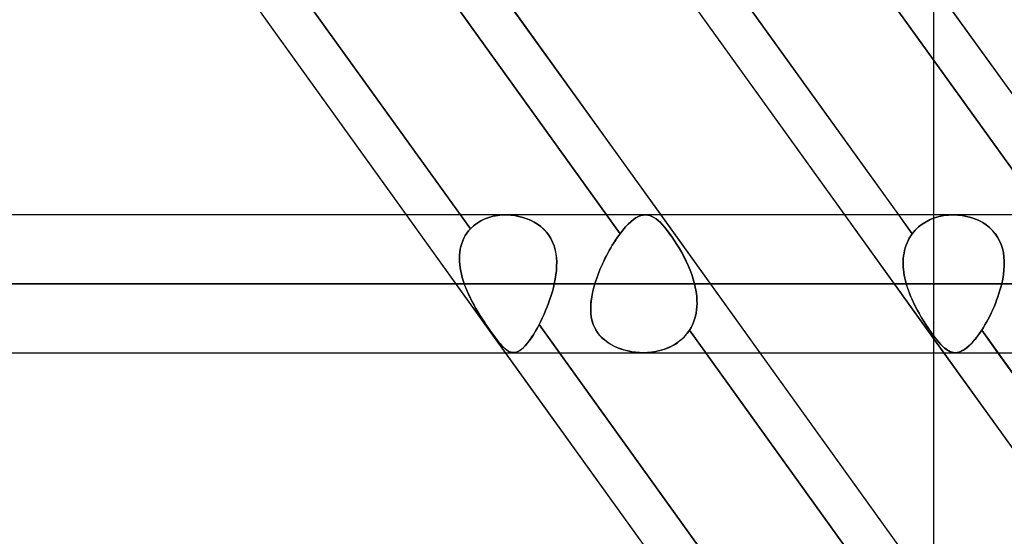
# Model space of a CAD drawing. Header units: millimetres. Extents: x -243 to 243, y -92 to 86.
# Tile 46 of 81: x 44.51 to 57.31, y -28.34 to -21.63. Entities that reach past the tile are written whole.
import ezdxf

# ---------------------------------------------------------------- set-up
doc = ezdxf.new("R2010")
doc.units = ezdxf.units.MM
doc.layers.add('MAIN-1', color=7, linetype='Continuous')

msp = doc.modelspace()

# ---------------------------------------------------------------- linework, layer by layer
at = {"layer": 'MAIN-1'}
for p, q in [((46.593, -15.474), (65.352, -41.558)), ((52.288, -15.474), (71.047, -41.558)), ((44.923, -16.772), (50.368, -24.343)), ((46.884, -16.858), (52.313, -24.407)), ((52.313, -24.407), (46.884, -16.858)), ((50.681, -16.858), (56.11, -24.407)), ((52.518, -16.772), (57.962, -24.343)), ((57.962, -24.343), (52.518, -16.772)), ((50.238, -24.163), (45.197, -17.153)), ((47.8, -17.153), (52.841, -24.163)), ((55.934, -24.163), (50.893, -17.153)), ((53.496, -17.153), (58.537, -24.163)), ((44.64, -17.357), (63.399, -43.441)), ((44.64, -17.357), (49.534, -24.163)), ((50.335, -17.357), (69.094, -43.441)), ((50.335, -17.357), (55.23, -24.163)), ((56.385, -21.17), (56.385, -25.953)), ((135.382, -24.163), (-135.382, -24.163)), ((135.382, -24.163), (-135.382, -24.163)), ((50.827, -24.163), (-50.827, -24.163)), ((50.827, -24.163), (-50.827, -24.163)), ((49.534, -24.163), (50.821, -25.953)), ((50.368, -24.343), (50.238, -24.163)), ((50.608, -24.195), (50.665, -24.18)), ((50.665, -24.18), (50.608, -24.195)), ((50.665, -24.18), (50.723, -24.17)), ((50.723, -24.17), (50.665, -24.18)), ((50.723, -24.17), (50.782, -24.164)), ((50.782, -24.164), (50.723, -24.17)), ((50.782, -24.164), (50.842, -24.163)), ((50.842, -24.163), (50.782, -24.164)), ((50.842, -24.163), (50.895, -24.165)), ((50.895, -24.165), (50.842, -24.163)), ((50.895, -24.165), (50.947, -24.172)), ((50.948, -24.172), (50.895, -24.165)), ((50.947, -24.172), (50.999, -24.182)), ((50.999, -24.182), (50.948, -24.172)), ((50.999, -24.182), (51.05, -24.195)), ((51.051, -24.195), (50.999, -24.182)), ((52.584, -24.172), (52.552, -24.184)), ((52.552, -24.184), (52.584, -24.172)), ((52.615, -24.165), (52.584, -24.172)), ((52.584, -24.172), (52.615, -24.165)), ((52.645, -24.163), (52.615, -24.165)), ((52.615, -24.165), (52.645, -24.163)), ((56.642, -24.163), (52.643, -24.163)), ((56.642, -24.163), (52.643, -24.163)), ((52.672, -24.165), (52.645, -24.163)), ((52.645, -24.163), (52.672, -24.165)), ((52.699, -24.171), (52.672, -24.165)), ((52.672, -24.165), (52.699, -24.171)), ((52.726, -24.182), (52.699, -24.171)), ((52.699, -24.171), (52.726, -24.182)), ((52.753, -24.196), (52.726, -24.182)), ((52.726, -24.182), (52.753, -24.196)), ((52.841, -24.163), (54.129, -25.953)), ((55.23, -24.163), (56.517, -25.953)), ((56.11, -24.407), (55.934, -24.163)), ((56.46, -24.184), (56.521, -24.172)), ((56.521, -24.172), (56.46, -24.184)), ((56.521, -24.172), (56.583, -24.165)), ((56.583, -24.165), (56.521, -24.172)), ((56.583, -24.165), (56.646, -24.163)), ((56.646, -24.163), (56.583, -24.165)), ((56.646, -24.163), (56.703, -24.165)), ((56.703, -24.165), (56.646, -24.163)), ((56.703, -24.165), (56.759, -24.171)), ((56.76, -24.171), (56.703, -24.165)), ((56.759, -24.171), (56.815, -24.182)), ((56.816, -24.182), (56.76, -24.171)), ((56.815, -24.182), (56.87, -24.196)), ((56.871, -24.196), (56.816, -24.182)), ((50.368, -24.343), (50.409, -24.304)), ((50.409, -24.304), (50.368, -24.343)), ((50.409, -24.304), (50.454, -24.27)), ((50.454, -24.27), (50.409, -24.304)), ((50.454, -24.27), (50.502, -24.24)), ((50.502, -24.24), (50.454, -24.27)), ((50.502, -24.24), (50.554, -24.215)), ((50.554, -24.215), (50.502, -24.24)), ((50.554, -24.215), (50.608, -24.195)), ((50.608, -24.195), (50.554, -24.215)), ((51.05, -24.195), (51.1, -24.212)), ((51.101, -24.212), (51.051, -24.195)), ((51.1, -24.212), (51.149, -24.232)), ((51.149, -24.232), (51.101, -24.212)), ((51.149, -24.232), (51.196, -24.256)), ((51.196, -24.256), (51.149, -24.232)), ((51.196, -24.256), (51.24, -24.284)), ((51.241, -24.284), (51.196, -24.256)), ((51.24, -24.284), (51.282, -24.314)), ((51.282, -24.315), (51.241, -24.284)), ((52.419, -24.283), (52.384, -24.32)), ((52.384, -24.32), (52.419, -24.283)), ((52.453, -24.251), (52.419, -24.283)), ((52.419, -24.283), (52.453, -24.251)), ((52.487, -24.224), (52.453, -24.251)), ((52.453, -24.251), (52.487, -24.224)), ((52.52, -24.201), (52.487, -24.224)), ((52.487, -24.224), (52.52, -24.201)), ((52.552, -24.184), (52.52, -24.201)), ((52.52, -24.201), (52.552, -24.184)), ((52.781, -24.214), (52.753, -24.196)), ((52.753, -24.196), (52.781, -24.214)), ((52.808, -24.237), (52.781, -24.214)), ((52.781, -24.214), (52.808, -24.237)), ((52.837, -24.263), (52.808, -24.237)), ((52.808, -24.237), (52.837, -24.263)), ((52.866, -24.294), (52.837, -24.263)), ((52.837, -24.263), (52.866, -24.294)), ((52.896, -24.328), (52.866, -24.294)), ((52.866, -24.294), (52.896, -24.328)), ((56.191, -24.32), (56.238, -24.283)), ((56.238, -24.283), (56.191, -24.32)), ((56.238, -24.283), (56.289, -24.251)), ((56.289, -24.251), (56.238, -24.283)), ((56.289, -24.251), (56.343, -24.224)), ((56.343, -24.224), (56.289, -24.251)), ((56.343, -24.224), (56.4, -24.201)), ((56.4, -24.201), (56.343, -24.224)), ((56.4, -24.201), (56.46, -24.184)), ((56.46, -24.184), (56.4, -24.201)), ((56.87, -24.196), (56.924, -24.214)), ((56.924, -24.214), (56.871, -24.196)), ((56.924, -24.214), (56.976, -24.237)), ((56.976, -24.237), (56.924, -24.214)), ((56.976, -24.237), (57.025, -24.263)), ((57.025, -24.263), (56.976, -24.237)), ((57.025, -24.263), (57.072, -24.294)), ((57.072, -24.294), (57.025, -24.263)), ((57.072, -24.294), (57.115, -24.328)), ((57.115, -24.328), (57.072, -24.294)), ((50.301, -24.432), (50.284, -24.465)), ((50.284, -24.465), (50.301, -24.432)), ((50.321, -24.401), (50.301, -24.432)), ((50.301, -24.432), (50.321, -24.401)), ((50.344, -24.371), (50.321, -24.401)), ((50.321, -24.401), (50.344, -24.371)), ((50.368, -24.343), (50.344, -24.371)), ((50.344, -24.371), (50.368, -24.343)), ((51.282, -24.314), (51.32, -24.348)), ((51.321, -24.349), (51.282, -24.315)), ((51.32, -24.348), (51.355, -24.386)), ((51.356, -24.386), (51.321, -24.349)), ((51.355, -24.386), (51.387, -24.426)), ((51.387, -24.427), (51.356, -24.386)), ((51.387, -24.426), (51.414, -24.47)), ((51.414, -24.471), (51.387, -24.427)), ((52.272, -24.464), (52.292, -24.435)), ((52.292, -24.435), (52.272, -24.464)), ((52.292, -24.435), (52.313, -24.407)), ((52.313, -24.407), (52.292, -24.435)), ((52.348, -24.361), (52.313, -24.407)), ((52.313, -24.407), (52.348, -24.361)), ((52.384, -24.32), (52.348, -24.361)), ((52.348, -24.361), (52.384, -24.32)), ((52.926, -24.366), (52.896, -24.328)), ((52.896, -24.328), (52.926, -24.365)), ((52.926, -24.365), (52.957, -24.406)), ((52.957, -24.407), (52.926, -24.366)), ((52.957, -24.406), (52.989, -24.451)), ((52.989, -24.451), (52.957, -24.407)), ((56.072, -24.464), (56.09, -24.435)), ((56.09, -24.435), (56.073, -24.464)), ((56.11, -24.407), (56.09, -24.435)), ((56.09, -24.435), (56.11, -24.407)), ((56.11, -24.407), (56.148, -24.361)), ((56.148, -24.361), (56.11, -24.407)), ((56.148, -24.361), (56.191, -24.32)), ((56.191, -24.32), (56.148, -24.361)), ((57.115, -24.328), (57.154, -24.365)), ((57.154, -24.366), (57.115, -24.328)), ((57.154, -24.365), (57.189, -24.406)), ((57.189, -24.407), (57.154, -24.366)), ((57.189, -24.406), (57.219, -24.451)), ((57.219, -24.451), (57.189, -24.407)), ((50.255, -24.535), (50.245, -24.572)), ((50.245, -24.572), (50.255, -24.536)), ((50.268, -24.5), (50.255, -24.535)), ((50.255, -24.536), (50.268, -24.5)), ((50.284, -24.465), (50.268, -24.5)), ((50.268, -24.5), (50.284, -24.465)), ((51.414, -24.47), (51.437, -24.516)), ((51.437, -24.517), (51.414, -24.471)), ((51.437, -24.516), (51.456, -24.564)), ((51.456, -24.565), (51.437, -24.517)), ((51.456, -24.564), (51.47, -24.615)), ((51.47, -24.615), (51.456, -24.565)), ((52.212, -24.557), (52.192, -24.59)), ((52.192, -24.591), (52.211, -24.558)), ((52.211, -24.558), (52.231, -24.526)), ((52.232, -24.525), (52.212, -24.557)), ((52.231, -24.526), (52.251, -24.494)), ((52.252, -24.494), (52.232, -24.525)), ((52.251, -24.494), (52.272, -24.464)), ((52.272, -24.464), (52.252, -24.494)), ((53.021, -24.499), (52.989, -24.451)), ((52.989, -24.451), (53.021, -24.499)), ((53.052, -24.548), (53.021, -24.499)), ((53.021, -24.499), (53.052, -24.548)), ((53.084, -24.6), (53.052, -24.548)), ((53.052, -24.548), (53.084, -24.6)), ((56.03, -24.557), (56.019, -24.59)), ((56.019, -24.591), (56.029, -24.558)), ((56.029, -24.558), (56.042, -24.526)), ((56.042, -24.525), (56.03, -24.557)), ((56.056, -24.494), (56.042, -24.525)), ((56.042, -24.526), (56.056, -24.494)), ((56.073, -24.464), (56.056, -24.494)), ((56.056, -24.494), (56.072, -24.464)), ((57.219, -24.451), (57.245, -24.499)), ((57.245, -24.499), (57.219, -24.451)), ((57.245, -24.499), (57.266, -24.548)), ((57.266, -24.548), (57.245, -24.499)), ((57.266, -24.548), (57.283, -24.6)), ((57.283, -24.6), (57.266, -24.548)), ((50.227, -24.688), (50.226, -24.728)), ((50.226, -24.728), (50.227, -24.688)), ((50.231, -24.649), (50.227, -24.688)), ((50.227, -24.688), (50.231, -24.649)), ((50.237, -24.61), (50.231, -24.649)), ((50.231, -24.649), (50.237, -24.61)), ((50.245, -24.572), (50.237, -24.61)), ((50.237, -24.61), (50.245, -24.572)), ((51.47, -24.615), (51.48, -24.667)), ((51.481, -24.667), (51.47, -24.615)), ((51.48, -24.667), (51.487, -24.72)), ((51.487, -24.72), (51.481, -24.667)), ((52.117, -24.73), (52.135, -24.694)), ((52.136, -24.693), (52.118, -24.728)), ((52.135, -24.694), (52.153, -24.659)), ((52.154, -24.658), (52.136, -24.693)), ((52.153, -24.659), (52.172, -24.625)), ((52.173, -24.624), (52.154, -24.658)), ((52.172, -24.625), (52.192, -24.591)), ((52.192, -24.59), (52.173, -24.624)), ((53.114, -24.653), (53.084, -24.6)), ((53.084, -24.6), (53.114, -24.653)), ((53.143, -24.708), (53.114, -24.653)), ((53.114, -24.653), (53.144, -24.708)), ((55.998, -24.693), (55.994, -24.728)), ((55.994, -24.73), (55.997, -24.694)), ((55.997, -24.694), (56.003, -24.659)), ((56.003, -24.658), (55.998, -24.693)), ((56.01, -24.624), (56.003, -24.658)), ((56.003, -24.659), (56.01, -24.625)), ((56.019, -24.59), (56.01, -24.624)), ((56.01, -24.625), (56.019, -24.591)), ((57.283, -24.6), (57.294, -24.653)), ((57.294, -24.653), (57.283, -24.6)), ((57.294, -24.653), (57.302, -24.708)), ((57.302, -24.708), (57.294, -24.653)), ((50.226, -24.728), (50.227, -24.768)), ((50.227, -24.768), (50.226, -24.728)), ((50.227, -24.768), (50.23, -24.809)), ((50.23, -24.809), (50.227, -24.768)), ((50.23, -24.809), (50.236, -24.85)), ((50.236, -24.85), (50.23, -24.809)), ((51.487, -24.72), (51.49, -24.775)), ((51.49, -24.774), (51.487, -24.72)), ((51.489, -24.83), (51.49, -24.774)), ((51.49, -24.775), (51.489, -24.83)), ((52.066, -24.839), (52.083, -24.802)), ((52.084, -24.8), (52.067, -24.836)), ((52.083, -24.802), (52.1, -24.766)), ((52.101, -24.764), (52.084, -24.8)), ((52.1, -24.766), (52.117, -24.73)), ((52.118, -24.728), (52.101, -24.764)), ((53.171, -24.764), (53.143, -24.708)), ((53.144, -24.708), (53.172, -24.765)), ((53.198, -24.822), (53.171, -24.764)), ((53.172, -24.765), (53.198, -24.822)), ((53.222, -24.88), (53.198, -24.822)), ((53.198, -24.822), (53.222, -24.88)), ((55.994, -24.728), (55.992, -24.764)), ((55.992, -24.766), (55.994, -24.73)), ((55.992, -24.764), (55.992, -24.8)), ((55.992, -24.802), (55.992, -24.766)), ((55.992, -24.8), (55.993, -24.836)), ((55.993, -24.839), (55.992, -24.802)), ((57.302, -24.708), (57.306, -24.765)), ((57.306, -24.764), (57.302, -24.708)), ((57.305, -24.822), (57.302, -24.88)), ((57.302, -24.88), (57.305, -24.822)), ((57.305, -24.822), (57.306, -24.764)), ((57.306, -24.765), (57.305, -24.822)), ((50.236, -24.85), (50.243, -24.892)), ((50.243, -24.892), (50.236, -24.85)), ((50.243, -24.892), (50.252, -24.933)), ((50.252, -24.933), (50.243, -24.892)), ((50.252, -24.933), (50.262, -24.975)), ((50.262, -24.975), (50.252, -24.933)), ((51.479, -24.943), (51.47, -25)), ((51.47, -25), (51.479, -24.943)), ((51.486, -24.886), (51.479, -24.943)), ((51.479, -24.943), (51.486, -24.886)), ((51.489, -24.83), (51.486, -24.886)), ((51.486, -24.886), (51.489, -24.83)), ((52.023, -24.947), (52.009, -24.984)), ((52.009, -24.985), (52.022, -24.949)), ((52.022, -24.949), (52.036, -24.912)), ((52.037, -24.91), (52.023, -24.947)), ((52.036, -24.912), (52.051, -24.876)), ((52.052, -24.873), (52.037, -24.91)), ((52.051, -24.876), (52.066, -24.839)), ((52.067, -24.836), (52.052, -24.873)), ((53.244, -24.939), (53.222, -24.88)), ((53.222, -24.88), (53.244, -24.939)), ((53.264, -24.998), (53.244, -24.939)), ((53.244, -24.939), (53.264, -24.998)), ((55.993, -24.836), (55.996, -24.873)), ((55.996, -24.876), (55.993, -24.839)), ((55.996, -24.873), (56, -24.91)), ((56.001, -24.912), (55.996, -24.876)), ((56, -24.91), (56.006, -24.947)), ((56.007, -24.949), (56.001, -24.912)), ((56.006, -24.947), (56.013, -24.984)), ((56.014, -24.985), (56.007, -24.949)), ((57.295, -24.939), (57.285, -24.998)), ((57.285, -24.998), (57.295, -24.939)), ((57.302, -24.88), (57.295, -24.939)), ((57.295, -24.939), (57.302, -24.88)), ((136.222, -25.058), (-136.222, -25.058)), ((-136.222, -25.058), (136.222, -25.058)), ((-134.88, -25.058), (134.88, -25.058)), ((134.88, -25.058), (-134.88, -25.058)), ((-51.458, -25.058), (51.458, -25.058)), ((51.458, -25.058), (-51.458, -25.058)), ((50.288, -25.058), (-50.288, -25.058)), ((-50.288, -25.058), (50.288, -25.058)), ((50.262, -24.975), (50.274, -25.016)), ((50.274, -25.016), (50.262, -24.975)), ((50.274, -25.016), (50.288, -25.058)), ((50.288, -25.058), (50.274, -25.016)), ((50.308, -25.11), (50.288, -25.058)), ((50.288, -25.058), (50.306, -25.105)), ((51.458, -25.058), (51.446, -25.108)), ((51.446, -25.108), (51.458, -25.058)), ((51.47, -25), (51.458, -25.058)), ((51.458, -25.058), (51.47, -25)), ((51.985, -25.058), (51.969, -25.115)), ((51.971, -25.107), (51.985, -25.058)), ((51.985, -25.058), (51.997, -25.021)), ((51.997, -25.021), (51.985, -25.058)), ((56.032, -25.058), (51.985, -25.058)), ((51.985, -25.058), (56.032, -25.058)), ((52.009, -24.984), (51.997, -25.021)), ((51.997, -25.021), (52.009, -24.985)), ((53.28, -25.058), (53.264, -24.998)), ((53.264, -24.998), (53.28, -25.058)), ((53.28, -25.058), (57.272, -25.058)), ((53.29, -25.1), (53.28, -25.058)), ((53.28, -25.058), (53.29, -25.1)), ((57.272, -25.058), (53.28, -25.058)), ((56.013, -24.984), (56.022, -25.021)), ((56.022, -25.021), (56.014, -24.985)), ((56.022, -25.021), (56.032, -25.058)), ((56.032, -25.058), (56.022, -25.021)), ((56.047, -25.107), (56.032, -25.058)), ((56.032, -25.058), (56.049, -25.115)), ((57.272, -25.058), (57.261, -25.1)), ((57.261, -25.1), (57.272, -25.058)), ((57.285, -24.998), (57.272, -25.058)), ((57.272, -25.058), (57.285, -24.998)), ((50.306, -25.105), (50.325, -25.153)), ((50.33, -25.163), (50.308, -25.11)), ((50.325, -25.153), (50.346, -25.199)), ((50.353, -25.214), (50.33, -25.163)), ((50.346, -25.199), (50.368, -25.245)), ((51.433, -25.158), (51.418, -25.209)), ((51.418, -25.209), (51.433, -25.158)), ((51.446, -25.108), (51.433, -25.158)), ((51.433, -25.158), (51.446, -25.108)), ((51.94, -25.253), (51.949, -25.205)), ((51.955, -25.172), (51.944, -25.228)), ((51.949, -25.205), (51.959, -25.156)), ((51.969, -25.115), (51.955, -25.172)), ((51.959, -25.156), (51.971, -25.107)), ((53.299, -25.143), (53.29, -25.1)), ((53.29, -25.1), (53.299, -25.143)), ((53.305, -25.186), (53.299, -25.143)), ((53.299, -25.143), (53.305, -25.186)), ((53.31, -25.229), (53.305, -25.186)), ((53.305, -25.186), (53.31, -25.229)), ((56.064, -25.156), (56.047, -25.107)), ((56.049, -25.115), (56.069, -25.172)), ((56.082, -25.205), (56.064, -25.156)), ((56.069, -25.172), (56.092, -25.228)), ((56.103, -25.253), (56.082, -25.205)), ((57.236, -25.186), (57.222, -25.229)), ((57.222, -25.229), (57.236, -25.186)), ((57.249, -25.143), (57.236, -25.186)), ((57.236, -25.186), (57.249, -25.143)), ((57.261, -25.1), (57.249, -25.143)), ((57.249, -25.143), (57.261, -25.1)), ((50.378, -25.265), (50.353, -25.214)), ((50.368, -25.245), (50.391, -25.291)), ((50.404, -25.315), (50.378, -25.265)), ((50.391, -25.291), (50.416, -25.336)), ((50.432, -25.364), (50.404, -25.315)), ((51.384, -25.308), (51.365, -25.357)), ((51.365, -25.357), (51.384, -25.308)), ((51.401, -25.259), (51.384, -25.308)), ((51.384, -25.308), (51.401, -25.259)), ((51.418, -25.209), (51.401, -25.259)), ((51.401, -25.259), (51.418, -25.209)), ((51.931, -25.348), (51.935, -25.301)), ((51.936, -25.283), (51.932, -25.337)), ((51.935, -25.301), (51.94, -25.253)), ((51.944, -25.228), (51.936, -25.283)), ((53.312, -25.272), (53.31, -25.229)), ((53.31, -25.229), (53.312, -25.272)), ((53.313, -25.314), (53.312, -25.272)), ((53.312, -25.272), (53.313, -25.314)), ((53.312, -25.356), (53.313, -25.314)), ((53.313, -25.314), (53.312, -25.356)), ((56.092, -25.228), (56.116, -25.283)), ((56.124, -25.301), (56.103, -25.253)), ((56.116, -25.283), (56.142, -25.337)), ((56.148, -25.348), (56.124, -25.301)), ((57.19, -25.314), (57.173, -25.356)), ((57.173, -25.356), (57.19, -25.314)), ((57.206, -25.272), (57.19, -25.314)), ((57.19, -25.314), (57.206, -25.272)), ((57.222, -25.229), (57.206, -25.272)), ((57.206, -25.272), (57.222, -25.229)), ((50.416, -25.336), (50.44, -25.379)), ((50.46, -25.412), (50.432, -25.364)), ((50.44, -25.379), (50.466, -25.422)), ((50.488, -25.459), (50.46, -25.412)), ((50.466, -25.422), (50.491, -25.464)), ((50.517, -25.505), (50.488, -25.459)), ((51.326, -25.453), (51.305, -25.498)), ((51.305, -25.498), (51.326, -25.453)), ((51.346, -25.405), (51.326, -25.453)), ((51.326, -25.453), (51.346, -25.405)), ((51.365, -25.357), (51.346, -25.405)), ((51.346, -25.405), (51.365, -25.357)), ((51.932, -25.337), (51.931, -25.39)), ((51.931, -25.395), (51.931, -25.348)), ((51.931, -25.39), (51.933, -25.441)), ((51.933, -25.441), (51.931, -25.395)), ((51.933, -25.441), (51.939, -25.491)), ((51.939, -25.486), (51.933, -25.441)), ((53.293, -25.478), (53.302, -25.438)), ((53.302, -25.438), (53.293, -25.478)), ((53.302, -25.438), (53.308, -25.397)), ((53.308, -25.397), (53.302, -25.438)), ((53.308, -25.397), (53.312, -25.356)), ((53.312, -25.356), (53.308, -25.397)), ((56.142, -25.337), (56.169, -25.39)), ((56.172, -25.395), (56.148, -25.348)), ((56.169, -25.39), (56.198, -25.441)), ((56.198, -25.441), (56.172, -25.395)), ((56.224, -25.486), (56.198, -25.441)), ((56.198, -25.441), (56.227, -25.491)), ((57.136, -25.438), (57.116, -25.478)), ((57.116, -25.478), (57.136, -25.438)), ((57.154, -25.397), (57.136, -25.438)), ((57.136, -25.438), (57.155, -25.397)), ((57.173, -25.356), (57.154, -25.397)), ((57.155, -25.397), (57.173, -25.356)), ((50.491, -25.464), (50.517, -25.505)), ((50.547, -25.55), (50.517, -25.505)), ((50.517, -25.505), (50.544, -25.545)), ((50.544, -25.545), (50.57, -25.585)), ((50.576, -25.594), (50.547, -25.55)), ((50.57, -25.585), (50.596, -25.623)), ((51.262, -25.586), (51.237, -25.633)), ((51.238, -25.63), (51.262, -25.586)), ((51.284, -25.543), (51.262, -25.586)), ((51.262, -25.586), (51.284, -25.543)), ((51.526, -25.953), (51.262, -25.586)), ((51.262, -25.586), (56.703, -33.151)), ((51.305, -25.498), (51.284, -25.543)), ((51.284, -25.543), (51.305, -25.498)), ((51.948, -25.53), (51.939, -25.486)), ((51.939, -25.491), (51.95, -25.54)), ((51.96, -25.573), (51.948, -25.53)), ((51.95, -25.54), (51.965, -25.587)), ((51.977, -25.615), (51.96, -25.573)), ((51.965, -25.587), (51.985, -25.632)), ((53.253, -25.592), (53.269, -25.555)), ((53.269, -25.555), (53.253, -25.592)), ((53.269, -25.555), (53.282, -25.517)), ((53.282, -25.517), (53.269, -25.555)), ((53.282, -25.517), (53.293, -25.478)), ((53.293, -25.478), (53.282, -25.517)), ((56.251, -25.53), (56.224, -25.486)), ((56.227, -25.491), (56.256, -25.54)), ((56.278, -25.573), (56.251, -25.53)), ((56.256, -25.54), (56.286, -25.587)), ((56.305, -25.615), (56.278, -25.573)), ((56.286, -25.587), (56.317, -25.632)), ((57.076, -25.555), (57.055, -25.592)), ((57.055, -25.592), (57.076, -25.555)), ((57.096, -25.517), (57.076, -25.555)), ((57.076, -25.555), (57.096, -25.517)), ((57.116, -25.478), (57.096, -25.517)), ((57.096, -25.517), (57.116, -25.478)), ((50.605, -25.636), (50.576, -25.594)), ((50.596, -25.623), (50.622, -25.66)), ((50.633, -25.676), (50.605, -25.636)), ((50.622, -25.66), (50.647, -25.695)), ((50.661, -25.714), (50.633, -25.676)), ((50.647, -25.695), (50.671, -25.729)), ((50.687, -25.75), (50.661, -25.714)), ((51.167, -25.749), (51.191, -25.712)), ((51.211, -25.678), (51.186, -25.72)), ((51.191, -25.712), (51.214, -25.673)), ((51.237, -25.633), (51.211, -25.678)), ((51.214, -25.673), (51.238, -25.63)), ((51.997, -25.655), (51.977, -25.615)), ((51.985, -25.632), (52.01, -25.676)), ((52.021, -25.693), (51.997, -25.655)), ((52.01, -25.676), (52.039, -25.716)), ((52.049, -25.728), (52.021, -25.693)), ((52.039, -25.716), (52.073, -25.754)), ((53.144, -25.75), (53.182, -25.707)), ((53.184, -25.704), (53.15, -25.744)), ((53.182, -25.707), (53.215, -25.661)), ((53.215, -25.661), (53.184, -25.704)), ((53.215, -25.661), (53.235, -25.627)), ((53.235, -25.627), (53.215, -25.661)), ((53.215, -25.661), (58.643, -33.209)), ((58.643, -33.209), (53.215, -25.661)), ((53.235, -25.627), (53.253, -25.592)), ((53.253, -25.592), (53.235, -25.627)), ((56.332, -25.655), (56.305, -25.615)), ((56.317, -25.632), (56.347, -25.676)), ((56.359, -25.693), (56.332, -25.655)), ((56.347, -25.676), (56.376, -25.716)), ((56.385, -25.728), (56.359, -25.693)), ((56.376, -25.716), (56.404, -25.754)), ((56.95, -25.75), (56.981, -25.707)), ((56.984, -25.704), (56.955, -25.744)), ((56.981, -25.707), (57.012, -25.661)), ((57.012, -25.661), (56.984, -25.704)), ((57.034, -25.627), (57.012, -25.661)), ((57.012, -25.661), (57.034, -25.627)), ((57.221, -25.953), (57.012, -25.661)), ((57.012, -25.661), (62.44, -33.209)), ((57.055, -25.592), (57.034, -25.627)), ((57.034, -25.627), (57.055, -25.592)), ((50.671, -25.729), (50.694, -25.76)), ((50.712, -25.783), (50.687, -25.75)), ((50.694, -25.76), (50.717, -25.789)), ((50.736, -25.813), (50.712, -25.783)), ((50.717, -25.789), (50.738, -25.816)), ((50.759, -25.841), (50.736, -25.813)), ((50.738, -25.816), (50.759, -25.84)), ((50.759, -25.84), (50.778, -25.862)), ((50.781, -25.865), (50.759, -25.841)), ((51.076, -25.867), (51.098, -25.842)), ((51.111, -25.826), (51.087, -25.855)), ((51.098, -25.842), (51.121, -25.814)), ((51.135, -25.794), (51.111, -25.826)), ((51.121, -25.814), (51.144, -25.783)), ((51.16, -25.759), (51.135, -25.794)), ((51.144, -25.783), (51.167, -25.749)), ((51.186, -25.72), (51.16, -25.759)), ((52.08, -25.761), (52.049, -25.728)), ((52.073, -25.754), (52.11, -25.788)), ((52.114, -25.792), (52.08, -25.761)), ((52.11, -25.788), (52.151, -25.819)), ((52.152, -25.82), (52.114, -25.792)), ((52.151, -25.819), (52.196, -25.848)), ((52.192, -25.845), (52.152, -25.82)), ((52.234, -25.868), (52.192, -25.845)), ((53.028, -25.843), (52.981, -25.869)), ((53.009, -25.854), (53.058, -25.823)), ((53.072, -25.813), (53.028, -25.843)), ((53.058, -25.823), (53.103, -25.788)), ((53.113, -25.78), (53.072, -25.813)), ((53.103, -25.788), (53.144, -25.75)), ((53.15, -25.744), (53.113, -25.78)), ((56.41, -25.761), (56.385, -25.728)), ((56.404, -25.754), (56.431, -25.788)), ((56.434, -25.792), (56.41, -25.761)), ((56.431, -25.788), (56.458, -25.819)), ((56.458, -25.82), (56.434, -25.792)), ((56.458, -25.819), (56.483, -25.848)), ((56.481, -25.845), (56.458, -25.82)), ((56.503, -25.868), (56.481, -25.845)), ((56.871, -25.843), (56.843, -25.869)), ((56.859, -25.854), (56.889, -25.823)), ((56.898, -25.813), (56.871, -25.843)), ((56.889, -25.823), (56.92, -25.788)), ((56.927, -25.78), (56.898, -25.813)), ((56.92, -25.788), (56.95, -25.75)), ((56.955, -25.744), (56.927, -25.78)), ((-135.479, -25.953), (135.479, -25.953)), ((-135.479, -25.953), (135.479, -25.953)), ((-50.927, -25.953), (50.927, -25.953)), ((-50.927, -25.953), (50.927, -25.953)), ((50.778, -25.862), (50.797, -25.882)), ((50.801, -25.886), (50.781, -25.865)), ((50.797, -25.882), (50.815, -25.899)), ((50.821, -25.905), (50.801, -25.886)), ((50.815, -25.899), (50.833, -25.914)), ((50.84, -25.92), (50.821, -25.905)), ((50.821, -25.953), (55.863, -32.963)), ((50.833, -25.914), (50.85, -25.926)), ((50.859, -25.932), (50.84, -25.92)), ((50.85, -25.926), (50.866, -25.936)), ((50.878, -25.942), (50.859, -25.932)), ((50.866, -25.936), (50.883, -25.944)), ((50.896, -25.948), (50.878, -25.942)), ((50.883, -25.944), (50.9, -25.949)), ((50.915, -25.952), (50.896, -25.948)), ((50.9, -25.949), (50.917, -25.952)), ((50.934, -25.952), (50.915, -25.952)), ((50.917, -25.952), (50.934, -25.952)), ((50.954, -25.949), (50.934, -25.952)), ((50.934, -25.952), (50.953, -25.95)), ((50.953, -25.95), (50.972, -25.944)), ((50.975, -25.943), (50.954, -25.949)), ((50.972, -25.944), (50.992, -25.935)), ((50.996, -25.932), (50.975, -25.943)), ((50.992, -25.935), (51.012, -25.923)), ((51.018, -25.919), (50.996, -25.932)), ((51.012, -25.923), (51.033, -25.907)), ((51.04, -25.901), (51.018, -25.919)), ((51.033, -25.907), (51.054, -25.889)), ((51.063, -25.88), (51.04, -25.901)), ((51.054, -25.889), (51.076, -25.867)), ((51.087, -25.855), (51.063, -25.88)), ((56.567, -32.963), (51.526, -25.953)), ((52.196, -25.848), (52.243, -25.872)), ((52.278, -25.888), (52.234, -25.868)), ((52.243, -25.872), (52.292, -25.893)), ((52.323, -25.905), (52.278, -25.888)), ((52.292, -25.893), (52.343, -25.911)), ((52.37, -25.919), (52.323, -25.905)), ((52.343, -25.911), (52.395, -25.926)), ((52.417, -25.931), (52.37, -25.919)), ((52.395, -25.926), (52.448, -25.937)), ((52.465, -25.94), (52.417, -25.931)), ((52.448, -25.937), (52.503, -25.946)), ((52.514, -25.947), (52.465, -25.94)), ((52.503, -25.946), (52.558, -25.951)), ((52.564, -25.951), (52.514, -25.947)), ((52.558, -25.951), (52.614, -25.953)), ((52.614, -25.953), (52.564, -25.951)), ((52.614, -25.953), (52.673, -25.951)), ((52.668, -25.951), (52.614, -25.953)), ((52.614, -25.953), (56.669, -25.953)), ((52.614, -25.953), (56.669, -25.953)), ((52.723, -25.946), (52.668, -25.951)), ((52.673, -25.951), (52.733, -25.945)), ((52.777, -25.938), (52.723, -25.946)), ((52.733, -25.945), (52.791, -25.935)), ((52.83, -25.926), (52.777, -25.938)), ((52.791, -25.935), (52.848, -25.921)), ((52.882, -25.91), (52.83, -25.926)), ((52.848, -25.921), (52.904, -25.903)), ((52.933, -25.891), (52.882, -25.91)), ((52.904, -25.903), (52.958, -25.88)), ((52.981, -25.869), (52.933, -25.891)), ((52.958, -25.88), (53.009, -25.854)), ((54.129, -25.953), (59.17, -32.963)), ((56.385, -25.953), (56.385, -29.09)), ((56.483, -25.848), (56.508, -25.872)), ((56.525, -25.888), (56.503, -25.868)), ((56.508, -25.872), (56.531, -25.893)), ((56.517, -25.953), (61.558, -32.963)), ((56.546, -25.905), (56.525, -25.888)), ((56.531, -25.893), (56.555, -25.911)), ((56.566, -25.919), (56.546, -25.905)), ((56.555, -25.911), (56.577, -25.926)), ((56.587, -25.931), (56.566, -25.919)), ((56.577, -25.926), (56.6, -25.937)), ((56.607, -25.94), (56.587, -25.931)), ((56.6, -25.937), (56.623, -25.946)), ((56.627, -25.947), (56.607, -25.94)), ((56.623, -25.946), (56.646, -25.951)), ((56.648, -25.951), (56.627, -25.947)), ((56.646, -25.951), (56.669, -25.953)), ((56.669, -25.953), (56.648, -25.951)), ((56.692, -25.951), (56.669, -25.953)), ((56.669, -25.953), (56.694, -25.951)), ((56.716, -25.946), (56.692, -25.951)), ((56.694, -25.951), (56.72, -25.945)), ((56.74, -25.938), (56.716, -25.946)), ((56.72, -25.945), (56.747, -25.935)), ((56.765, -25.926), (56.74, -25.938)), ((56.747, -25.935), (56.774, -25.921)), ((56.79, -25.91), (56.765, -25.926)), ((56.774, -25.921), (56.802, -25.903)), ((56.817, -25.891), (56.79, -25.91)), ((56.802, -25.903), (56.83, -25.88)), ((56.843, -25.869), (56.817, -25.891)), ((56.83, -25.88), (56.859, -25.854)), ((62.263, -32.963), (57.221, -25.953))]:
    msp.add_line(p, q, dxfattribs=at)

doc.saveas('drawing.dxf')
